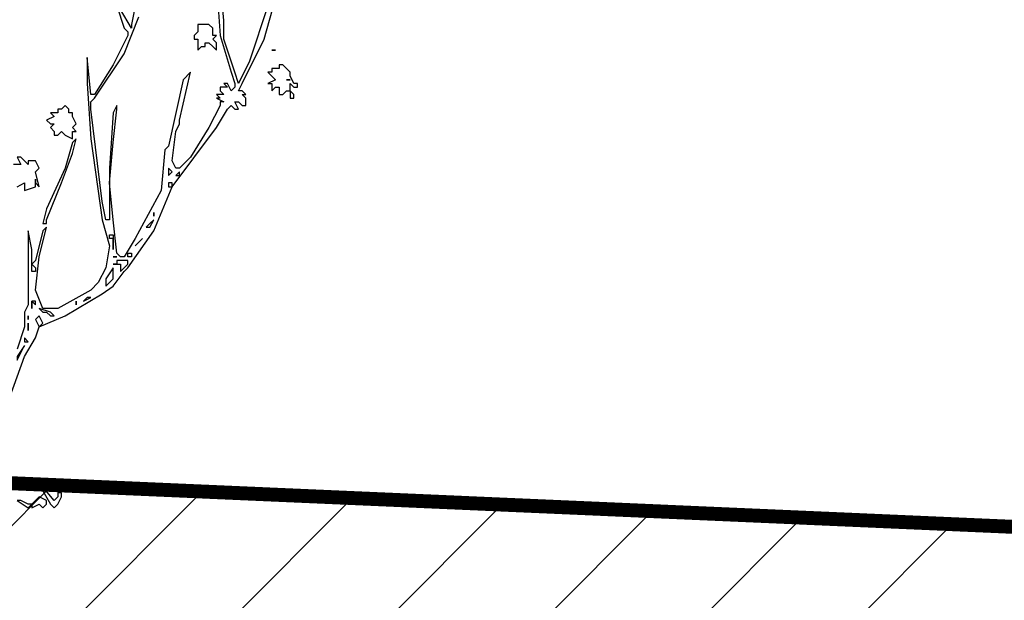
# Model space of a CAD drawing. Header units: centimetres. Extents: x 100159 to 737697, y -50084 to 234864.
# Tile 62 of 165: x 409255 to 409397, y -21180 to -21097. Entities that reach past the tile are written whole.
import ezdxf

# ---------------------------------------------------------------- set-up
doc = ezdxf.new("R2010")
doc.units = ezdxf.units.CM
doc.layers.get('0').update_dxf_attribs({"lineweight": 5})
doc.layers.add('DDL- PAYSAGE', color=63, linetype='Continuous')
doc.layers.add('DDL- STRUCTURE', color=5, linetype='Continuous', lineweight=5)
doc.layers.add('DDL-HACHURES', color=252, linetype='Continuous', lineweight=13)

# ---------------------------------------------------------------- blocks, each defined once
blk = doc.blocks.new('Arbue11')
for points in [[(-0.2136, 0.3806), (-0.2559, 0.497), (-0.2877, 0.55), (-0.2983, 0.5817), (-0.3723, 0.6135), (-0.4782, 0.677), (-0.5099, 0.6982), (-0.5417, 0.7405), (-0.5523, 0.7511), (-0.6264, 0.8569), (-0.6793, 0.9839), (-0.8062, 1.1532), (-0.838, 1.2061), (-0.8486, 1.2167), (-0.8592, 1.2061), (-0.8592, 1.2061), (-0.8698, 1.2061), (-0.8592, 1.2273), (-0.8698, 1.2273), (-0.8803, 1.2167), (-0.8909, 1.2167), (-0.8909, 1.2379), (-0.8803, 1.2485), (-0.8909, 1.2485), (-0.8803, 1.259), (-0.8803, 1.259), (-0.8698, 1.259), (-0.8803, 1.2802), (-0.9438, 1.4072), (-0.9756, 1.5236)], [(-0.9544, 1.5025), (-0.9015, 1.3437), (-0.8698, 1.2802), (-0.8698, 1.2802), (-0.8592, 1.312), (-0.8486, 1.3437), (-0.8274, 1.4072), (-0.8274, 1.4602), (-0.8169, 1.5766)], [(-0.8062, 1.566), (-0.8169, 1.4178), (-0.8486, 1.312), (-0.8592, 1.2802), (-0.8592, 1.2697), (-0.8486, 1.259), (-0.838, 1.2802), (-0.8274, 1.2802), (-0.8274, 1.2802), (-0.838, 1.2697), (-0.8169, 1.2697), (-0.8169, 1.259), (-0.8274, 1.2485), (-0.8062, 1.2485), (-0.8169, 1.2379), (-0.8062, 1.2379), (-0.8274, 1.2273), (-0.8169, 1.2273), (-0.8169, 1.2273), (-0.8169, 1.2167), (-0.8169, 1.2167), (-0.7851, 1.1532), (-0.7322, 1.0685), (-0.7004, 1.0368), (-0.7004, 1.0368), (-0.6898, 1.0368), (-0.6793, 1.058), (-0.6898, 1.1426), (-0.7004, 1.1638), (-0.7004, 1.1744), (-0.7322, 1.312), (-0.7322, 1.312), (-0.7322, 1.312), (-0.711, 1.2908), (-0.6687, 1.1003), (-0.6581, 1.0897), (-0.6475, 0.9733), (-0.5734, 0.8357), (-0.5417, 0.7828), (-0.5311, 0.7828), (-0.5205, 0.7934), (-0.5099, 0.8887), (-0.4993, 0.9945), (-0.5099, 1.1109), (-0.5205, 1.2061), (-0.5205, 1.2167), (-0.5099, 1.1956), (-0.4993, 1.0368), (-0.4993, 0.931), (-0.4993, 0.9098), (-0.4993, 0.8887), (-0.4888, 0.8887), (-0.4782, 0.9416), (-0.4464, 1.2061), (-0.4464, 1.2273), (-0.457, 1.2379), (-0.5417, 1.3649), (-0.584, 1.4707)], [(-0.584, 1.5554), (-0.5628, 1.4495), (-0.5628, 1.439), (-0.5628, 1.439), (-0.5311, 1.4919)], [(-0.5205, 1.5025), (-0.5417, 1.439), (-0.5523, 1.4284), (-0.5523, 1.4178), (-0.5099, 1.3331), (-0.457, 1.2485), (-0.4464, 1.2485), (-0.4464, 1.2485), (-0.4359, 1.3543), (-0.4359, 1.3543), (-0.4359, 1.2802), (-0.4464, 1.1215), (-0.4782, 0.8887), (-0.4993, 0.8146), (-0.4888, 0.7511), (-0.4676, 0.7087), (-0.4464, 0.6875), (-0.3512, 0.6346), (-0.3088, 0.6346), (-0.2877, 0.6875), (-0.2983, 0.7828), (-0.3194, 0.8675), (-0.3088, 0.8569), (-0.2877, 0.7722), (-0.2771, 0.7616), (-0.2877, 0.7511), (-0.2877, 0.7405), (-0.2771, 0.7405), (-0.2771, 0.7511), (-0.2771, 0.804), (-0.2665, 0.8569), (-0.2665, 0.8569), (-0.2665, 0.8569), (-0.2665, 0.6452), (-0.2559, 0.6241), (-0.2559, 0.5817), (-0.2347, 0.5182)], [(-0.7533, 1.4284), (-0.7428, 1.4178), (-0.7428, 1.4178), (-0.7428, 1.4072), (-0.7533, 1.4072), (-0.7533, 1.3966), (-0.7533, 1.3861), (-0.7533, 1.3861), (-0.7533, 1.3755), (-0.7639, 1.3861), (-0.7745, 1.3861), (-0.7745, 1.3861), (-0.7745, 1.3966), (-0.7851, 1.3966), (-0.7957, 1.3861), (-0.8062, 1.3755), (-0.8062, 1.3755), (-0.8062, 1.3755), (-0.8062, 1.3966), (-0.8062, 1.3966), (-0.7957, 1.4072), (-0.8062, 1.4178), (-0.7957, 1.4178), (-0.7957, 1.4284), (-0.7957, 1.439), (-0.7851, 1.4495), (-0.7851, 1.4495), (-0.7745, 1.4495), (-0.7533, 1.4495), (-0.7533, 1.4495), (-0.7533, 1.4284)], [(-0.9756, 1.3755), (-0.9756, 1.3755), (-0.965, 1.3755), (-0.965, 1.3755), (-0.9756, 1.3755)], [(-0.9862, 1.3226), (-0.9756, 1.3226), (-0.965, 1.3226), (-0.965, 1.312), (-0.9544, 1.312), (-0.9756, 1.2908), (-0.9544, 1.2802), (-0.965, 1.2802), (-0.965, 1.259), (-0.9756, 1.2697), (-0.9756, 1.2697), (-0.9862, 1.2697), (-0.9862, 1.2697), (-0.9862, 1.2485), (-0.9862, 1.2485), (-0.9967, 1.2485), (-1.0074, 1.259), (-1.0179, 1.259), (-1.0179, 1.2379), (-1.0285, 1.2379), (-1.0285, 1.2485), (-1.0179, 1.259), (-1.0179, 1.2697), (-1.0179, 1.2697), (-1.0179, 1.2802), (-1.0285, 1.2697), (-1.0391, 1.2697), (-1.0391, 1.2697), (-1.0391, 1.2802), (-1.0285, 1.2802), (-1.0179, 1.3014), (-1.0179, 1.3014), (-1.0179, 1.312), (-0.9967, 1.3331), (-0.9862, 1.3331), (-0.9862, 1.3226)], [(-1.0179, 1.2908), (-1.0179, 1.2908), (-1.0074, 1.2908), (-1.0074, 1.2908), (-1.0179, 1.2908)], [(-0.3618, 1.2061), (-0.3618, 1.2061), (-0.3512, 1.2061), (-0.3512, 1.1956), (-0.33, 1.1956), (-0.3406, 1.185), (-0.3194, 1.1744), (-0.3194, 1.1744), (-0.33, 1.1638), (-0.33, 1.1638), (-0.3406, 1.1638), (-0.33, 1.1532), (-0.3406, 1.1426), (-0.3406, 1.1321), (-0.3512, 1.1321), (-0.3618, 1.1426), (-0.3723, 1.1321), (-0.3723, 1.1321), (-0.3723, 1.1321), (-0.3935, 1.1215), (-0.3935, 1.1426), (-0.4041, 1.1426), (-0.3935, 1.1532), (-0.4041, 1.1638), (-0.3935, 1.185), (-0.3935, 1.1956), (-0.3935, 1.1956), (-0.3829, 1.1956), (-0.3829, 1.2061), (-0.3829, 1.2061), (-0.3829, 1.2061), (-0.3829, 1.2061), (-0.3829, 1.2061), (-0.3723, 1.2167), (-0.3723, 1.2167), (-0.3618, 1.2061)], [(-0.3723, 1.0368), (-0.3194, 0.9204), (-0.3088, 0.878), (-0.3194, 0.878), (-0.3194, 0.8887), (-0.3618, 0.9945), (-0.3935, 1.0792), (-0.4041, 1.1215), (-0.3935, 1.1109), (-0.3723, 1.0368)], [(-0.2347, 1.0685), (-0.2454, 1.0474), (-0.2242, 1.0474)], [(-0.2347, 0.9839), (-0.2559, 0.9945), (-0.2559, 0.9945), (-0.2559, 0.9839), (-0.2559, 0.9733), (-0.2877, 0.9839), (-0.2877, 0.9945), (-0.2983, 0.9839), (-0.2983, 0.9839), (-0.2877, 1.0262), (-0.2877, 1.0262), (-0.2877, 1.0262), (-0.2983, 1.0368), (-0.2877, 1.058), (-0.2665, 1.058), (-0.2665, 1.0474), (-0.2559, 1.058), (-0.2559, 1.058), (-0.2559, 1.058), (-0.2559, 1.058), (-0.2454, 1.0685), (-0.2347, 1.0685)], [(-0.7004, 1.0156), (-0.7004, 1.0262), (-0.6898, 1.0156), (-0.7004, 1.0156)], [(-0.6687, 1.0156), (-0.6793, 1.0262), (-0.6687, 1.0368), (-0.6687, 1.0262), (-0.6687, 1.0156)], [(-0.6793, 0.9945), (-0.6687, 0.9945), (-0.6687, 0.9839), (-0.6793, 0.9839), (-0.6793, 0.9945)], [(-0.2877, 0.9945), (-0.2877, 0.9945), (-0.2877, 1.0051), (-0.2877, 1.0051), (-0.2877, 0.9945)], [(-0.6264, 0.9098), (-0.6264, 0.9098), (-0.6264, 0.8992), (-0.6264, 0.8992), (-0.6264, 0.9098)], [(-0.6052, 0.8675), (-0.6157, 0.8675), (-0.6264, 0.8887), (-0.6157, 0.878), (-0.6052, 0.8675)], [(-0.5734, 0.8146), (-0.5946, 0.8357), (-0.5734, 0.8146), (-0.5734, 0.8146)], [(-0.5099, 0.8357), (-0.4993, 0.8357), (-0.4993, 0.8463), (-0.5099, 0.8463), (-0.5099, 0.8357)], [(-0.5099, 0.8357), (-0.5099, 0.8357), (-0.5099, 0.804), (-0.5099, 0.804), (-0.5099, 0.8357)], [(-0.5628, 0.7828), (-0.5523, 0.7828), (-0.5523, 0.7934), (-0.5628, 0.7934), (-0.5628, 0.7828)], [(-0.5205, 0.7722), (-0.5205, 0.7722), (-0.5205, 0.7616), (-0.5099, 0.7616), (-0.5099, 0.7616), (-0.5311, 0.7616), (-0.5311, 0.7511), (-0.5311, 0.7405), (-0.5523, 0.7616), (-0.5523, 0.7722), (-0.5311, 0.7722), (-0.5205, 0.7722)], [(-0.5099, 0.7828), (-0.5205, 0.7828), (-0.5099, 0.7828), (-0.5099, 0.7828), (-0.5099, 0.7828)], [(-0.4888, 0.7087), (-0.4888, 0.7087), (-0.4888, 0.6982), (-0.5099, 0.7193), (-0.5099, 0.7299), (-0.5099, 0.7405), (-0.5099, 0.7511), (-0.4888, 0.7193), (-0.4888, 0.7087)], [(-0.4252, 0.6558), (-0.4464, 0.6664), (-0.4359, 0.6664), (-0.4252, 0.6558)], [(-0.4041, 0.6452), (-0.4041, 0.6452), (-0.4041, 0.6558), (-0.4041, 0.6558), (-0.4041, 0.6452)], [(-0.2877, 0.6452), (-0.2877, 0.6558), (-0.2771, 0.6558), (-0.2877, 0.6452)], [(-0.2771, 0.6346), (-0.2771, 0.6558), (-0.2771, 0.6452), (-0.2771, 0.6346)], [(-0.3194, 0.6241), (-0.33, 0.6135), (-0.3406, 0.6135), (-0.33, 0.6241), (-0.2983, 0.6346), (-0.3088, 0.6241), (-0.3194, 0.6241)], [(-0.2877, 0.6029), (-0.2983, 0.5817), (-0.3088, 0.5923), (-0.2983, 0.6135), (-0.2983, 0.6135), (-0.2877, 0.6029)], [(-0.2665, 0.6135), (-0.2665, 0.6135), (-0.2665, 0.6029), (-0.2665, 0.6029), (-0.2665, 0.6135)], [(-0.2665, 0.5817), (-0.2665, 0.5817), (-0.2665, 0.5711), (-0.2665, 0.5923), (-0.2665, 0.5817), (-0.2665, 0.5817)], [(-0.2665, 0.5394), (-0.2559, 0.55), (-0.2559, 0.5394), (-0.2665, 0.5394)], [(-0.2347, 0.4865), (-0.2347, 0.4865), (-0.2559, 0.5288), (-0.2559, 0.5288), (-0.2347, 0.497), (-0.2347, 0.4865)], [(-0.2877, 0.1478), (-0.33, 0.0737), (-0.3406, 0.0631), (-0.3406, 0.0631), (-0.3512, 0.0737), (-0.3618, 0.0949), (-0.3618, 0.0949), (-0.3618, 0.1055), (-0.3512, 0.1055), (-0.3512, 0.0949), (-0.3406, 0.0843), (-0.2877, 0.1478), (-0.2877, 0.1478), (-0.2877, 0.1478)], [(-0.2665, 0.0737), (-0.2454, 0.0843), (-0.2347, 0.0843), (-0.2665, 0.0631), (-0.2665, 0.0631), (-0.2771, 0.0737), (-0.2771, 0.0631), (-0.2983, 0.0737), (-0.3088, 0.0631), (-0.3088, 0.0631), (-0.3194, 0.0737), (-0.3194, 0.0843), (-0.2983, 0.0949), (-0.2771, 0.0737), (-0.2665, 0.0737)]]:
    blk.add_lwpolyline(points)

msp = doc.modelspace()

# ---------------------------------------------------------------- hatches: boundary and pattern name
at = {"layer": 'DDL-HACHURES'}
h = msp.add_hatch(dxfattribs=at)
h.set_pattern_fill('ANSI31', color=256, scale=5, angle=180)
h.set_pattern_definition([(315, (487101.846, -21236.112), (11.2253202, 11.2253202), [])])
edge = h.paths.add_edge_path()
edge.add_line((428241.223, -20411.342), (430732.326, -20411.377))
edge.add_line((430732.326, -20411.377), (430732.469, -20542.781))
edge.add_line((430732.469, -20542.781), (430771.842, -20569.512))
edge.add_line((430771.842, -20569.512), (430771.842, -20447.377))
edge.add_line((430771.842, -20447.377), (431572.594, -20447.377))
edge.add_line((431572.594, -20447.377), (431572.594, -20557.358))
edge.add_line((431572.594, -20557.358), (431592.594, -20570.936))
edge.add_line((431592.594, -20570.936), (431592.594, -20447.377))
edge.add_line((431592.594, -20447.377), (431852.489, -20447.377))
edge.add_line((431852.489, -20447.377), (431852.489, -20557.286))
edge.add_line((431852.489, -20557.286), (431872.594, -20570.512))
edge.add_line((431872.594, -20570.512), (431872.594, -20447.377))
edge.add_line((431872.594, -20447.377), (432672.944, -20447.377))
edge.add_line((432672.944, -20447.377), (432672.944, -20556.215))
edge.add_line((432672.944, -20556.215), (432712.53, -20583.09))
edge.add_line((432712.53, -20583.09), (432712.53, -20413.377))
edge.add_line((432712.53, -20413.377), (432730.53, -20413.377))
edge.add_line((432730.53, -20413.377), (432730.53, -20431.377))
edge.add_line((432730.53, -20431.377), (432952.464, -20432.308))
edge.add_line((432952.464, -20432.308), (432952.464, -20471.377))
edge.add_line((432952.464, -20471.377), (432972.464, -20471.377))
edge.add_line((432972.464, -20471.377), (432972.464, -20431.377))
edge.add_line((432972.464, -20431.377), (433251.467, -20430.076))
edge.add_line((433251.467, -20430.076), (433251.467, -20605.165))
edge.add_line((433251.467, -20605.165), (433271.467, -20596.83))
edge.add_line((433271.467, -20596.83), (433271.467, -20431.377))
edge.add_line((433271.467, -20431.377), (433772.53, -20431.377))
edge.add_line((433772.53, -20431.377), (433772.53, -20596.83))
edge.add_line((433772.53, -20596.83), (433792.53, -20603.864))
edge.add_line((433792.53, -20603.864), (433792.53, -20431.377))
edge.add_line((433792.53, -20431.377), (433812.532, -20431.377))
edge.add_line((433812.532, -20431.377), (433812.532, -20471.377))
edge.add_line((433812.532, -20471.377), (433832.532, -20471.377))
edge.add_line((433832.532, -20471.377), (433832.532, -20411.377))
edge.add_line((433832.532, -20411.377), (434044.531, -20411.377))
edge.add_line((434044.531, -20411.377), (434044.531, -20426.377))
edge.add_line((434044.531, -20426.377), (435404.807, -20480.764))
edge.add_line((435404.807, -20480.764), (435404.807, -20469.769))
edge.add_line((435404.807, -20469.769), (435547.248, -20477.825))
edge.add_line((435547.248, -20477.825), (435546.926, -20489.675))
edge.add_line((435546.926, -20489.675), (437193.368, -20551.115))
edge.add_line((437193.368, -20551.115), (437732.1, -20616.411))
edge.add_line((437732.1, -20616.411), (437732.1, -20631.411))
edge.add_line((437732.1, -20631.411), (438339.416, -20630.913))
edge.add_line((438339.416, -20630.913), (438339.416, -20615.913))
edge.add_line((438339.416, -20615.913), (438805.023, -20610.193))
edge.add_line((438805.023, -20610.193), (438811.747, -21068.427))
edge.add_line((438811.747, -21068.427), (421995.953, -21014.17))
edge.add_line((421995.953, -21014.17), (423667.654, -20634.342))
edge.add_arc((423727.96, -20641.842), 60.77, 172.91073, 187.08927)
edge.add_arc((424337.298, -76079283.802), 76058634.463, 89.99949554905, 90.00050445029, ccw=False)
edge.add_line((425006.944, -20649.342), (425006.944, -20612.039))
edge.add_line((425006.944, -20612.039), (425953.543, -20512.039))
edge.add_line((425953.543, -20512.039), (428241.223, -20411.342))
h = msp.add_hatch(dxfattribs=at)
h.set_pattern_fill('ANSI31', color=256, scale=5, angle=180)
h.set_pattern_definition([(225, (436276.044, 268681.754), (11.22532015, -11.22532015), [])])
h.paths.add_polyline_path([(401871.954, -21099.68), (407784.521, -21099.714), (410885.477, -21234.714), (411427.377, -21304.714), (411427.377, -21319.714), (412034.693, -21319.216), (412034.693, -21304.216), (412284.938, -21304.011), (412751.729, -21299.293), (412762.081, -21861.598), (397446.283, -21863.892), (397446.283, -21322.68), (398464.797, -21322.68), (398464.797, -21337.68), (399211.728, -21337.68), (399211.728, -21322.68), (400648.904, -21199.68)])

# ---------------------------------------------------------------- linework, layer by layer
at = {"layer": 'DDL- STRUCTURE', "const_width": 2}
msp.add_lwpolyline([(401871.954, -21099.68), (407784.521, -21099.714), (410885.477, -21234.714), (411427.377, -21304.714), (411427.377, -21319.714), (412034.693, -21319.216), (412034.693, -21304.216), (412284.938, -21304.011), (412751.729, -21299.293), (412762.081, -21861.598), (397446.283, -21863.892), (397446.283, -21322.68), (398464.797, -21322.68), (398464.797, -21337.68), (399211.728, -21337.68), (399211.728, -21322.68), (400648.904, -21199.68)], close=True, dxfattribs=at)
msp.add_lwpolyline([(407784.521, -21099.714), (410885.477, -21234.714), (411427.377, -21304.714), (411427.377, -21319.714), (412034.693, -21319.216), (412034.693, -21304.216), (412284.938, -21304.011), (412503.507, -21299.293)], dxfattribs=at)

# ---------------------------------------------------------------- block references
at = {"layer": 'DDL- PAYSAGE', "color": 85, "lineweight": 0, "true_color": 0x58ba48, "xscale": -50, "yscale": 50, "zscale": 50}
msp.add_blockref('Arbue11', (409243.202, -21170.369), dxfattribs=at)

doc.saveas('drawing.dxf')
